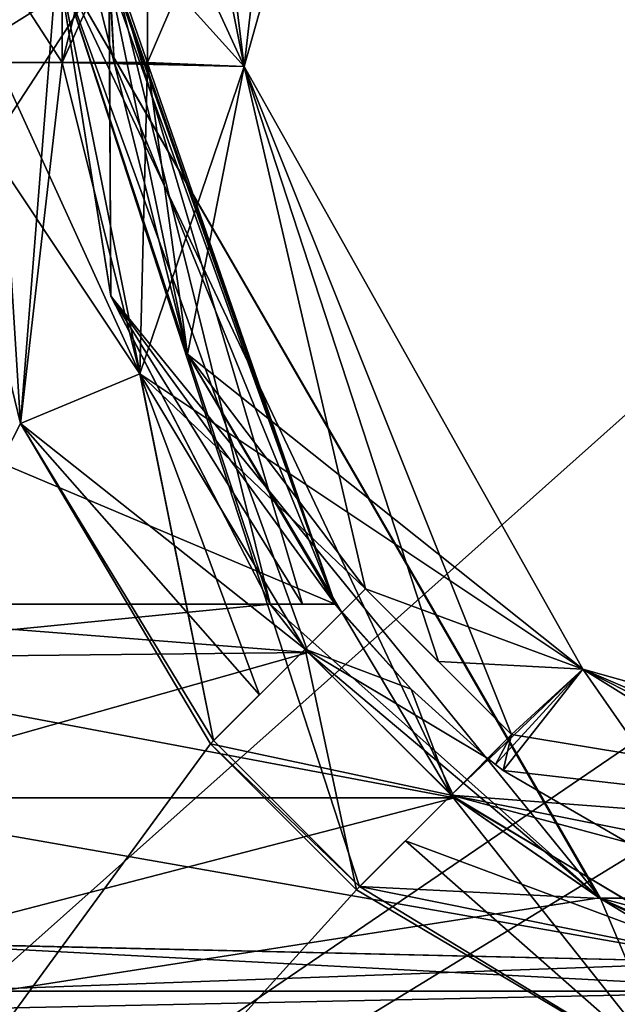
# Model space of a CAD drawing. Header units: millimetres. Extents: x -8.5 to 79.9, y -52.5 to 37.
# Tile 9 of 159: x -2 to 0.3, y -29.1 to -25.2. Entities that reach past the tile are written whole.
import ezdxf

# ---------------------------------------------------------------- set-up
doc = ezdxf.new("R2010")
doc.units = ezdxf.units.MM
doc.header["$LTSCALE"] = 65.185185
for name, color, linetype in [('131', 7, 'CONTINUOUS'), ('138', 7, 'CONTINUOUS'), ('170', 7, 'CONTINUOUS'), ('202', 7, 'CONTINUOUS'), ('206', 7, 'CONTINUOUS'), ('31', 7, 'CONTINUOUS'), ('314', 7, 'CONTINUOUS'), ('543', 7, 'CONTINUOUS'), ('544', 7, 'CONTINUOUS'), ('545', 7, 'CONTINUOUS'), ('546', 7, 'CONTINUOUS'), ('547', 7, 'CONTINUOUS'), ('573', 7, 'CONTINUOUS'), ('574', 7, 'CONTINUOUS'), ('575', 7, 'CONTINUOUS'), ('576', 7, 'CONTINUOUS'), ('577', 7, 'CONTINUOUS'), ('578', 7, 'CONTINUOUS'), ('579', 7, 'CONTINUOUS'), ('58', 7, 'CONTINUOUS'), ('581', 7, 'CONTINUOUS'), ('583', 7, 'CONTINUOUS'), ('584', 7, 'CONTINUOUS'), ('585', 7, 'CONTINUOUS'), ('586', 7, 'CONTINUOUS'), ('587', 7, 'CONTINUOUS'), ('588', 7, 'CONTINUOUS'), ('589', 7, 'CONTINUOUS'), ('590', 7, 'CONTINUOUS'), ('616', 7, 'CONTINUOUS'), ('617', 7, 'CONTINUOUS'), ('618', 7, 'CONTINUOUS'), ('621', 7, 'CONTINUOUS'), ('622', 7, 'CONTINUOUS'), ('623', 7, 'CONTINUOUS'), ('638', 7, 'CONTINUOUS'), ('639', 7, 'CONTINUOUS'), ('641', 7, 'CONTINUOUS'), ('642', 7, 'CONTINUOUS'), ('644', 7, 'CONTINUOUS'), ('646', 7, 'CONTINUOUS'), ('647', 7, 'CONTINUOUS'), ('648', 7, 'CONTINUOUS'), ('650', 7, 'CONTINUOUS'), ('651', 7, 'CONTINUOUS'), ('652', 7, 'CONTINUOUS'), ('653', 7, 'CONTINUOUS'), ('654', 7, 'CONTINUOUS'), ('655', 7, 'CONTINUOUS'), ('656', 7, 'CONTINUOUS'), ('657', 7, 'CONTINUOUS'), ('707', 7, 'CONTINUOUS'), ('708', 7, 'CONTINUOUS'), ('709', 7, 'CONTINUOUS'), ('710', 7, 'CONTINUOUS'), ('711', 7, 'CONTINUOUS')]:
    doc.layers.add(name, color=color, linetype=linetype)

msp = doc.modelspace()

# ---------------------------------------------------------------- linework, layer by layer
at = {"layer": '131', "linetype": 'Continuous'}
for points in [[(8.5, -22.5, -226), (-5.8, -32.25, -226), (8.5, -19.5, -226), (8.5, -22.5, -226)], [(8.5, -19.5, -226), (-5.8, -32.25, -226), (-2.5, -19.5, -226), (8.5, -19.5, -226)], [(-5.8, -32.25, -226), (8.5, -22.5, -226), (8.5, -23.5, -226), (-5.8, -32.25, -226)], [(8.5, -26.5, -226), (-5.8, -32.25, -226), (8.5, -23.5, -226), (8.5, -26.5, -226)], [(11.7, -32.25, -226), (-5.8, -32.25, -226), (11.7, -26.5, -226), (11.7, -32.25, -226)], [(11.7, -26.5, -226), (-5.8, -32.25, -226), (8.5, -26.5, -226), (11.7, -26.5, -226)]]:
    msp.add_3dface(points, dxfattribs=at)
at = {"layer": '138', "linetype": 'Continuous'}
for points in [[(9.3, -26, -227), (9.3, -15.811, -227), (-5.5, -21.5, -227), (9.3, -26, -227)], [(-5.5, -33.5, -227), (9.3, -26, -227), (-5.5, -21.5, -227), (-5.5, -33.5, -227)], [(9.3, -26, -227), (-5.5, -33.5, -227), (9.4464, -26.3535, -227), (9.3, -26, -227)], [(9.4464, -26.3535, -227), (-5.5, -33.5, -227), (9.8, -26.5, -227), (9.4464, -26.3535, -227)], [(9.8, -26.5, -227), (-5.5, -33.5, -227), (11.5, -26.5, -227), (9.8, -26.5, -227)], [(11.5, -26.5, -227), (-5.5, -33.5, -227), (12.9142, -27.0858, -227), (11.5, -26.5, -227)], [(-5.5, -33.5, -227), (13.5, -28.5, -227), (12.9142, -27.0858, -227), (-5.5, -33.5, -227)], [(13.5, -33.5, -227), (13.5, -28.5, -227), (-5.5, -33.5, -227), (13.5, -33.5, -227)]]:
    msp.add_3dface(points, dxfattribs=at)
at = {"layer": '170', "linetype": 'Continuous'}
for points in [[(9.3, -26, 62.5), (9.3, -15.811, 62.5), (-5.5, -21.5, 62.5), (9.3, -26, 62.5)], [(-5.5, -33.5, 62.5), (9.3, -26, 62.5), (-5.5, -21.5, 62.5), (-5.5, -33.5, 62.5)], [(9.3, -26, 62.5), (-5.5, -33.5, 62.5), (9.4464, -26.3535, 62.5), (9.3, -26, 62.5)], [(9.4464, -26.3535, 62.5), (-5.5, -33.5, 62.5), (9.8, -26.5, 62.5), (9.4464, -26.3535, 62.5)], [(12.9142, -27.0858, 62.5), (11.5, -26.5, 62.5), (-5.5, -33.5, 62.5), (12.9142, -27.0858, 62.5)], [(-5.5, -33.5, 62.5), (11.5, -26.5, 62.5), (9.8, -26.5, 62.5), (-5.5, -33.5, 62.5)], [(13.5, -28.5, 62.5), (12.9142, -27.0858, 62.5), (-5.5, -33.5, 62.5), (13.5, -28.5, 62.5)], [(13.5, -33.5, 62.5), (13.5, -28.5, 62.5), (-5.5, -33.5, 62.5), (13.5, -33.5, 62.5)]]:
    msp.add_3dface(points, dxfattribs=at)
at = {"layer": '202', "linetype": 'Continuous'}
for points in [[(-5.8, -35.5, 63), (-2.5, -19.5, 63), (9.6, -20, 63), (-5.8, -35.5, 63)], [(9.6, -26, 63), (-5.8, -35.5, 63), (9.6, -20, 63), (9.6, -26, 63)], [(13.2262, -35.0018, 63), (-5.8, -35.5, 63), (9.6, -26, 63), (13.2262, -35.0018, 63)]]:
    msp.add_3dface(points, dxfattribs=at)
at = {"layer": '206', "linetype": 'Continuous'}
for points in [[(-5.8, 34.5003, 66.4472), (-5.8, -34.5003, 66.4472), (11.2785, 34.0531, 66), (-5.8, 34.5003, 66.4472)], [(-5.8, -34.5003, 66.4472), (11.2785, -34.0531, 66), (11.2785, 34.0531, 66), (-5.8, -34.5003, 66.4472)]]:
    msp.add_3dface(points, dxfattribs=at)
at = {"layer": '31', "linetype": 'Continuous'}
for points in [[(-5.8, -9, -219), (-5.8, -34.25, -219), (2.2, -9, -219), (-5.8, -9, -219)], [(2.2, -9, -219), (-5.8, -34.25, -219), (-1.9922, -23.2014, -219), (2.2, -9, -219)], [(-1.9922, -23.2014, -219), (-5.8, -34.25, -219), (-2.3498, -24.6, -219), (-1.9922, -23.2014, -219)], [(-2.3329, -25.4, -219), (-5.8, -34.25, -219), (-1.9922, -26.7986, -219), (-2.3329, -25.4, -219)], [(-1.9922, -26.7986, -219), (-5.8, -34.25, -219), (-1.2561, -28.0404, -219), (-1.9922, -26.7986, -219)], [(-1.2442, -28.0285, -219), (-1.9922, -26.7986, -219), (-1.2561, -28.0404, -219), (-1.2442, -28.0285, -219)], [(-1.2561, -28.0404, -219), (-5.8, -34.25, -219), (-0.6904, -28.6061, -219), (-1.2561, -28.0404, -219)], [(-0.6904, -28.6061, -219), (-5.8, -34.25, -219), (0.5514, -29.3422, -219), (-0.6904, -28.6061, -219)], [(-0.6785, -28.5942, -219), (-0.6904, -28.6061, -219), (0.5514, -29.3422, -219), (-0.6785, -28.5942, -219)]]:
    msp.add_3dface(points, dxfattribs=at)
at = {"layer": '314', "linetype": 'Continuous'}
for points in [[(-8.5, -30, -54), (-8.5, 30, -54), (-1.85, -25, -54), (-8.5, -30, -54)], [(-8.5, -30, -54), (-1.85, -25, -54), (0.2505, -28.6376, -54), (-8.5, -30, -54)], [(2.5, -30, -54), (-8.5, -30, -54), (0.2505, -28.6376, -54), (2.5, -30, -54)], [(4.4451, -28.64, -54), (2.5, -30, -54), (0.2505, -28.6376, -54), (4.4451, -28.64, -54)]]:
    msp.add_3dface(points, dxfattribs=at)
at = {"layer": '543', "linetype": 'Continuous'}
for points in [[(-8.5, -29, 40), (-8.5, -29, 51.8), (1.0694, -29, 40), (-8.5, -29, 40)], [(-8.5, -29, 51.8), (-2.3215, -29, 47.25), (1.0694, -29, 40), (-8.5, -29, 51.8)], [(1.0694, -29, 40), (-2.3215, -29, 47.25), (1.0694, -29, 47.25), (1.0694, -29, 40)]]:
    msp.add_3dface(points, dxfattribs=at)
at = {"layer": '544', "linetype": 'Continuous'}
for points in [[(-1.0249, -27.5, 47.25), (-0.8779, -27.6872, 47.7457), (-3.2689, -27.5, 47.25), (-1.0249, -27.5, 47.25)], [(-3.2689, -27.5, 47.25), (-0.8779, -27.6872, 47.7457), (-3.17, -27.7114, 47.7719), (-3.2689, -27.5, 47.25)], [(-0.8779, -27.6872, 47.7457), (-0.3104, -28.25, 48), (-3.17, -27.7114, 47.7719), (-0.8779, -27.6872, 47.7457)], [(-3.17, -27.7114, 47.7719), (-0.3104, -28.25, 48), (-2.8711, -28.25, 48), (-3.17, -27.7114, 47.7719)], [(-0.3104, -28.25, 48), (0.7601, -28.8875, 47.6452), (-2.8711, -28.25, 48), (-0.3104, -28.25, 48)], [(-2.8711, -28.25, 48), (0.7601, -28.8875, 47.6452), (-2.475, -28.8134, 47.7451), (-2.8711, -28.25, 48)], [(1.0694, -29, 47.25), (-2.3215, -29, 47.25), (-2.475, -28.8134, 47.7451), (1.0694, -29, 47.25)], [(0.7601, -28.8875, 47.6452), (1.0694, -29, 47.25), (-2.475, -28.8134, 47.7451), (0.7601, -28.8875, 47.6452)]]:
    msp.add_3dface(points, dxfattribs=at)
at = {"layer": '545', "linetype": 'Continuous'}
for points in [[(-1.85, -25, 47), (-1.85, -25, 54), (0.2549, -28.64, 54), (-1.85, -25, 47)], [(-1.85, -25, 47), (0.2549, -28.64, 54), (-1.6417, -26.3061, 46.8596), (-1.85, -25, 47)], [(0.2549, -28.64, 54), (-1.0249, -27.5, 47.25), (-1.6417, -26.3061, 46.8596), (0.2549, -28.64, 54)], [(-1.6417, -26.3061, 46.8596), (-1.0249, -27.5, 47.25), (-1.0249, -27.5, 46.441), (-1.6417, -26.3061, 46.8596)], [(-0.8779, -27.6872, 47.7457), (-1.0249, -27.5, 47.25), (0.2549, -28.64, 54), (-0.8779, -27.6872, 47.7457)], [(-0.3104, -28.25, 48), (-0.8779, -27.6872, 47.7457), (0.2549, -28.64, 54), (-0.3104, -28.25, 48)], [(0.7601, -28.8875, 47.6452), (-0.3104, -28.25, 48), (0.2549, -28.64, 54), (0.7601, -28.8875, 47.6452)], [(4.4495, -28.6376, 54), (0.7601, -28.8875, 47.6452), (0.2549, -28.64, 54), (4.4495, -28.6376, 54)]]:
    msp.add_3dface(points, dxfattribs=at)
at = {"layer": '546', "linetype": 'Continuous'}
for points in [[(-2.3498, -25.4, 54), (-1.85, -25, 54), (-2.3329, -24.6, 54), (-2.3498, -25.4, 54)], [(-2.3329, -25.4, 54), (-1.85, -25, 54), (-2.3498, -25.4, 54), (-2.3329, -25.4, 54)], [(-1.9922, -26.7986, 54), (-1.85, -25, 54), (-2.3329, -25.4, 54), (-1.9922, -26.7986, 54)], [(-1.2442, -28.0285, 54), (-1.85, -25, 54), (-1.9922, -26.7986, 54), (-1.2442, -28.0285, 54)], [(0.2549, -28.64, 54), (-1.85, -25, 54), (-0.6785, -28.5942, 54), (0.2549, -28.64, 54)], [(-0.6785, -28.5942, 54), (-1.85, -25, 54), (-1.2442, -28.0285, 54), (-0.6785, -28.5942, 54)], [(-1.2561, -28.0404, 54), (-0.6785, -28.5942, 54), (-1.2442, -28.0285, 54), (-1.2561, -28.0404, 54)], [(-0.6904, -28.6061, 54), (-0.6785, -28.5942, 54), (-1.2561, -28.0404, 54), (-0.6904, -28.6061, 54)], [(0.5514, -29.3422, 54), (0.2549, -28.64, 54), (-0.6785, -28.5942, 54), (0.5514, -29.3422, 54)], [(4.4495, -28.6376, 54), (0.2549, -28.64, 54), (0.5514, -29.3422, 54), (4.4495, -28.6376, 54)]]:
    msp.add_3dface(points, dxfattribs=at)
at = {"layer": '547', "linetype": 'Continuous'}
for points in [[(-0.3235, -28.2392, 54.5), (0.7427, -28.8803, 54.5), (-0.501, -28.4167, 54.25), (-0.3235, -28.2392, 54.5)], [(-0.6785, -28.5942, 54), (-0.501, -28.4167, 54.25), (0.7427, -28.8803, 54.5), (-0.6785, -28.5942, 54)], [(0.5514, -29.3422, 54), (-0.6785, -28.5942, 54), (0.7427, -28.8803, 54.5), (0.5514, -29.3422, 54)]]:
    msp.add_3dface(points, dxfattribs=at)
at = {"layer": '573', "linetype": 'Continuous'}
for points in [[(-2.3498, -25.4, 54), (-2.3498, -24.6, 54), (-1.8309, -24.6, 54.5189), (-2.3498, -25.4, 54)], [(-2.3498, -25.4, 54), (-1.8309, -24.6, 54.5189), (-1.8309, -25.4, 54.5189), (-2.3498, -25.4, 54)], [(-1.8309, -25.4, 54.5189), (-1.8309, -24.6, 54.5189), (-1.6299, -24.6, 54.7198), (-1.8309, -25.4, 54.5189)], [(-1.65, -25, 54.6997), (-1.8309, -25.4, 54.5189), (-1.6299, -24.6, 54.7198), (-1.65, -25, 54.6997)], [(-1.6299, -25.4, 54.7198), (-1.8309, -25.4, 54.5189), (-1.65, -25, 54.6997), (-1.6299, -25.4, 54.7198)]]:
    msp.add_3dface(points, dxfattribs=at)
at = {"layer": '574', "linetype": 'Continuous'}
for points in [[(-2.3329, -25.4, 54), (-2.3498, -25.4, 54), (-1.8309, -25.4, 54.5189), (-2.3329, -25.4, 54)], [(-2.3329, -25.4, 54), (-1.8309, -25.4, 54.5189), (-2.082, -25.4, 54.25), (-2.3329, -25.4, 54)], [(-2.082, -25.4, 54.25), (-1.8309, -25.4, 54.5189), (-1.8309, -25.4, 54.5), (-2.082, -25.4, 54.25)]]:
    msp.add_3dface(points, dxfattribs=at)
at = {"layer": '575', "linetype": 'Continuous'}
for points in [[(-1.9922, -26.7986, 54), (-2.3329, -25.4, 54), (-1.5303, -26.6073, 54.5), (-1.9922, -26.7986, 54)], [(-2.3329, -25.4, 54), (-2.082, -25.4, 54.25), (-1.5303, -26.6073, 54.5), (-2.3329, -25.4, 54)], [(-1.8309, -25.4, 54.5), (-1.5303, -26.6073, 54.5), (-2.082, -25.4, 54.25), (-1.8309, -25.4, 54.5)], [(-0.8892, -27.6735, 54.5), (-1.9922, -26.7986, 54), (-1.5303, -26.6073, 54.5), (-0.8892, -27.6735, 54.5)], [(-1.2442, -28.0285, 54), (-1.9922, -26.7986, 54), (-1.0667, -27.851, 54.25), (-1.2442, -28.0285, 54)], [(-1.0667, -27.851, 54.25), (-1.9922, -26.7986, 54), (-0.8892, -27.6735, 54.5), (-1.0667, -27.851, 54.25)]]:
    msp.add_3dface(points, dxfattribs=at)
at = {"layer": '576', "linetype": 'Continuous'}
for points in [[(-1.2561, -28.0404, 54), (-1.0667, -27.851, 54.25), (-0.8892, -27.6735, 54.5), (-1.2561, -28.0404, 54)], [(-1.2561, -28.0404, 54), (-0.8892, -27.6735, 54.5), (-0.8892, -27.6735, 54.5189), (-1.2561, -28.0404, 54)], [(-1.2561, -28.0404, 54), (-1.2442, -28.0285, 54), (-1.0667, -27.851, 54.25), (-1.2561, -28.0404, 54)]]:
    msp.add_3dface(points, dxfattribs=at)
at = {"layer": '577', "linetype": 'Continuous'}
for points in [[(-0.3235, -28.2392, 54.5189), (-0.8892, -27.6735, 54.5189), (-0.7471, -27.5314, 54.7198), (-0.3235, -28.2392, 54.5189)], [(-0.4785, -27.8285, 54.6997), (-0.3235, -28.2392, 54.5189), (-0.7471, -27.5314, 54.7198), (-0.4785, -27.8285, 54.6997)], [(-0.6904, -28.6061, 54), (-1.2561, -28.0404, 54), (-0.8892, -27.6735, 54.5189), (-0.6904, -28.6061, 54)], [(-0.6904, -28.6061, 54), (-0.8892, -27.6735, 54.5189), (-0.3235, -28.2392, 54.5189), (-0.6904, -28.6061, 54)], [(-0.1814, -28.0971, 54.7198), (-0.3235, -28.2392, 54.5189), (-0.4785, -27.8285, 54.6997), (-0.1814, -28.0971, 54.7198)]]:
    msp.add_3dface(points, dxfattribs=at)
at = {"layer": '578', "linetype": 'Continuous'}
for points in [[(-0.6785, -28.5942, 54), (-0.6904, -28.6061, 54), (-0.3235, -28.2392, 54.5189), (-0.6785, -28.5942, 54)], [(-0.501, -28.4167, 54.25), (-0.6785, -28.5942, 54), (-0.3235, -28.2392, 54.5189), (-0.501, -28.4167, 54.25)], [(-0.3235, -28.2392, 54.5), (-0.501, -28.4167, 54.25), (-0.3235, -28.2392, 54.5189), (-0.3235, -28.2392, 54.5)]]:
    msp.add_3dface(points, dxfattribs=at)
at = {"layer": '579', "linetype": 'Continuous'}
for points in [[(0.7427, -28.8803, 54.5), (-0.3235, -28.2392, 54.5), (0.7427, -28.8803, 59.5), (0.7427, -28.8803, 54.5)], [(-0.3235, -28.2392, 54.5), (-0.3235, -28.2392, 54.5189), (0.7427, -28.8803, 59.5), (-0.3235, -28.2392, 54.5)], [(0.7427, -28.8803, 59.5), (-0.3235, -28.2392, 54.5189), (-0.3235, -28.2392, 59.5), (0.7427, -28.8803, 59.5)]]:
    msp.add_3dface(points, dxfattribs=at)
at = {"layer": '58', "linetype": 'Continuous'}
for points in [[(11.2785, -34.0531, -231), (-5.8, -34.5003, -231.4472), (-5.8, 34.5003, -231.4472), (11.2785, -34.0531, -231)], [(11.2785, -34.0531, -231), (-5.8, 34.5003, -231.4472), (11.2785, 34.0531, -231), (11.2785, -34.0531, -231)]]:
    msp.add_3dface(points, dxfattribs=at)
at = {"layer": '581', "linetype": 'Continuous'}
for points in [[(-0.7725, -27.5, 43.9771), (-1.65, -25, 54.6997), (-1.6499, -24.9684, 44.6), (-0.7725, -27.5, 43.9771)], [(-1.6299, -25.4, 54.7198), (-1.65, -25, 54.6997), (-0.7725, -27.5, 43.9771), (-1.6299, -25.4, 54.7198)], [(-1.65, -25, -219.6998), (-1.6299, -25.4, -219.7198), (-1.6494, -25.0682, -44.5997), (-1.65, -25, -219.6998)], [(-1.65, -25.0176, -40), (-0.7725, -27.5, -40), (-1.65, -25.0176, 40), (-1.65, -25.0176, -40)], [(-1.65, -25.0176, 40), (-0.7725, -27.5, -40), (-0.7725, -27.5, 40), (-1.65, -25.0176, 40)], [(-1.6299, -25.4, -219.7198), (-1.3455, -26.5307, -224), (-1.6494, -25.0682, -44.5997), (-1.6299, -25.4, -219.7198)], [(-1.6494, -25.0682, -44.5997), (-1.3455, -26.5307, -224), (-0.7725, -27.5, -43.9771), (-1.6494, -25.0682, -44.5997)], [(-1.6299, -25.4, 59), (-1.6299, -25.4, 54.7198), (-0.7725, -27.5, 43.9771), (-1.6299, -25.4, 59)], [(-1.3455, -26.5307, 59), (-1.6299, -25.4, 59), (-0.7725, -27.5, 43.9771), (-1.3455, -26.5307, 59)], [(-1.6299, -25.4, -224), (-1.3455, -26.5307, -224), (-1.6299, -25.4, -219.7198), (-1.6299, -25.4, -224)], [(-1.3455, -26.5307, 59), (-0.7471, -27.5314, 54.7198), (-0.7471, -27.5314, 59), (-1.3455, -26.5307, 59)], [(-0.7471, -27.5314, 54.7198), (-1.3455, -26.5307, 59), (-0.7725, -27.5, 43.9771), (-0.7471, -27.5314, 54.7198)], [(-0.7471, -27.5314, -224), (-0.7471, -27.5314, -219.7198), (-1.3455, -26.5307, -224), (-0.7471, -27.5314, -224)], [(-0.7725, -27.5, -43.9771), (-1.3455, -26.5307, -224), (-0.7471, -27.5314, -219.7198), (-0.7725, -27.5, -43.9771)], [(-0.7471, -27.5314, 54.7198), (-0.7725, -27.5, -40), (-0.4784, -27.8284, -219.6998), (-0.7471, -27.5314, 54.7198)], [(-0.7725, -27.5, 43.9771), (-0.7725, -27.5, 40), (-0.7471, -27.5314, 54.7198), (-0.7725, -27.5, 43.9771)], [(-0.7725, -27.5, 40), (-0.7725, -27.5, -40), (-0.7471, -27.5314, 54.7198), (-0.7725, -27.5, 40)], [(-0.7471, -27.5314, -219.7198), (-0.4784, -27.8284, -219.6998), (-0.7725, -27.5, -43.9771), (-0.7471, -27.5314, -219.7198)], [(-0.7725, -27.5, -40), (-0.7725, -27.5, -43.9771), (-0.4784, -27.8284, -219.6998), (-0.7725, -27.5, -40)], [(-0.4785, -27.8285, 54.6997), (-0.7471, -27.5314, 54.7198), (-0.4784, -27.8284, -219.6998), (-0.4785, -27.8285, 54.6997)], [(-0.1814, -28.0971, -219.7198), (-0.4785, -27.8285, 54.6997), (-0.4784, -27.8284, -219.6998), (-0.1814, -28.0971, -219.7198)], [(-0.1814, -28.0971, 54.7198), (-0.4785, -27.8285, 54.6997), (-0.1814, -28.0971, -219.7198), (-0.1814, -28.0971, 54.7198)], [(-0.152, -28.1209, -224), (-0.152, -28.1209, 59), (-0.1814, -28.0971, 54.7198), (-0.152, -28.1209, -224)], [(-0.152, -28.1209, -224), (-0.1814, -28.0971, 54.7198), (-0.1814, -28.0971, -219.7198), (-0.152, -28.1209, -224)], [(-0.1814, -28.0971, 59), (-0.1814, -28.0971, 54.7198), (-0.152, -28.1209, 59), (-0.1814, -28.0971, 59)], [(-0.1814, -28.0971, -224), (-0.152, -28.1209, -224), (-0.1814, -28.0971, -219.7198), (-0.1814, -28.0971, -224)], [(-0.1224, -28.1444, 59), (-0.152, -28.1209, 59), (-0.1224, -28.1444, -224), (-0.1224, -28.1444, 59)], [(-0.1224, -28.1444, -224), (-0.152, -28.1209, 59), (-0.152, -28.1209, -224), (-0.1224, -28.1444, -224)], [(0.8543, -28.7098, 59), (-0.1224, -28.1444, 59), (0.8543, -28.7098, -224), (0.8543, -28.7098, 59)], [(0.8543, -28.7098, -224), (-0.1224, -28.1444, 59), (-0.1224, -28.1444, -224), (0.8543, -28.7098, -224)]]:
    msp.add_3dface(points, dxfattribs=at)
at = {"layer": '583', "linetype": 'Continuous'}
for points in [[(-1.4998, -25, 59.1502), (-1.4998, -25.4, 59.1295), (-0.4013, -22.8366, 59.5), (-1.4998, -25, 59.1502)], [(-0.4013, -22.8366, 59.5), (-1.4998, -25.4, 59.1295), (-1.1251, -25.4158, 59.5), (-0.4013, -22.8366, 59.5)], [(-1.6299, -25.4, 59), (-1.3455, -26.5307, 59), (-1.4998, -25.4, 59.1295), (-1.6299, -25.4, 59)], [(-1.4998, -25.4, 59.1295), (-1.3455, -26.5307, 59), (-1.1251, -25.4158, 59.5), (-1.4998, -25.4, 59.1295)], [(-1.3455, -26.5307, 59), (-0.655, -27.4394, 59.1295), (-1.1251, -25.4158, 59.5), (-1.3455, -26.5307, 59)], [(-0.0894, -28.005, 59.1295), (0.1866, -27.7513, 59.5), (-1.1251, -25.4158, 59.5), (-0.0894, -28.005, 59.1295)], [(-0.3722, -27.7222, 59.1502), (-0.0894, -28.005, 59.1295), (-1.1251, -25.4158, 59.5), (-0.3722, -27.7222, 59.1502)], [(-0.655, -27.4394, 59.1295), (-0.3722, -27.7222, 59.1502), (-1.1251, -25.4158, 59.5), (-0.655, -27.4394, 59.1295)], [(-1.3455, -26.5307, 59), (-0.7471, -27.5314, 59), (-0.655, -27.4394, 59.1295), (-1.3455, -26.5307, 59)], [(-0.1224, -28.1444, 59), (0.8543, -28.7098, 59), (0.1866, -27.7513, 59.5), (-0.1224, -28.1444, 59)], [(-0.1224, -28.1444, 59), (0.1866, -27.7513, 59.5), (-0.0894, -28.005, 59.1295), (-0.1224, -28.1444, 59)], [(0.8543, -28.7098, 59), (1.95, -28.8498, 59.1295), (0.1866, -27.7513, 59.5), (0.8543, -28.7098, 59)], [(0.1866, -27.7513, 59.5), (1.95, -28.8498, 59.1295), (2.35, -28.8498, 59.1502), (0.1866, -27.7513, 59.5)], [(2.7658, -28.4751, 59.5), (0.1866, -27.7513, 59.5), (2.75, -28.8498, 59.1295), (2.7658, -28.4751, 59.5)], [(2.75, -28.8498, 59.1295), (0.1866, -27.7513, 59.5), (2.35, -28.8498, 59.1502), (2.75, -28.8498, 59.1295)], [(-0.1814, -28.0971, 59), (-0.152, -28.1209, 59), (-0.0894, -28.005, 59.1295), (-0.1814, -28.0971, 59)], [(-0.152, -28.1209, 59), (-0.1224, -28.1444, 59), (-0.0894, -28.005, 59.1295), (-0.152, -28.1209, 59)]]:
    msp.add_3dface(points, dxfattribs=at)
at = {"layer": '584', "linetype": 'Continuous'}
for points in [[(-0.4013, -22.8366, 59.5), (-1.1251, -25.4158, 59.5), (-1.5303, -23.3927, 59.5), (-0.4013, -22.8366, 59.5)], [(-1.1251, -25.4158, 59.5), (-1.4998, -24.6, 59.5), (-1.5303, -23.3927, 59.5), (-1.1251, -25.4158, 59.5)], [(-1.4998, -24.6, 59.5), (-1.1251, -25.4158, 59.5), (-1.4998, -25.4, 59.5), (-1.4998, -24.6, 59.5)], [(-1.4998, -25.4, 59.5), (-1.1251, -25.4158, 59.5), (-1.8309, -25.4, 59.5), (-1.4998, -25.4, 59.5)], [(-1.8309, -25.4, 59.5), (-1.1251, -25.4158, 59.5), (-1.5303, -26.6073, 59.5), (-1.8309, -25.4, 59.5)], [(-1.1251, -25.4158, 59.5), (0.1866, -27.7513, 59.5), (-1.5303, -26.6073, 59.5), (-1.1251, -25.4158, 59.5)], [(-1.5303, -26.6073, 59.5), (0.1866, -27.7513, 59.5), (-0.655, -27.4394, 59.5), (-1.5303, -26.6073, 59.5)], [(-0.8892, -27.6735, 59.5), (-1.5303, -26.6073, 59.5), (-0.655, -27.4394, 59.5), (-0.8892, -27.6735, 59.5)], [(-0.655, -27.4394, 59.5), (0.1866, -27.7513, 59.5), (-0.0894, -28.005, 59.5), (-0.655, -27.4394, 59.5)], [(0.1866, -27.7513, 59.5), (2.7658, -28.4751, 59.5), (-0.0894, -28.005, 59.5), (0.1866, -27.7513, 59.5)], [(2.7658, -28.4751, 59.5), (-0.3235, -28.2392, 59.5), (-0.0894, -28.005, 59.5), (2.7658, -28.4751, 59.5)], [(0.7427, -28.8803, 59.5), (-0.3235, -28.2392, 59.5), (1.95, -28.8498, 59.5), (0.7427, -28.8803, 59.5)], [(1.95, -28.8498, 59.5), (-0.3235, -28.2392, 59.5), (2.75, -28.8498, 59.5), (1.95, -28.8498, 59.5)], [(-0.3235, -28.2392, 59.5), (2.7658, -28.4751, 59.5), (2.75, -28.8498, 59.5), (-0.3235, -28.2392, 59.5)]]:
    msp.add_3dface(points, dxfattribs=at)
at = {"layer": '585', "linetype": 'Continuous'}
for points in [[(-1.4998, -24.6, 59.1295), (-1.4998, -24.6, 59.5), (-1.4998, -25.4, 59.5), (-1.4998, -24.6, 59.1295)], [(-1.4998, -25, 59.1502), (-1.4998, -24.6, 59.1295), (-1.4998, -25.4, 59.5), (-1.4998, -25, 59.1502)], [(-1.4998, -25.4, 59.1295), (-1.4998, -25, 59.1502), (-1.4998, -25.4, 59.5), (-1.4998, -25.4, 59.1295)]]:
    msp.add_3dface(points, dxfattribs=at)
at = {"layer": '586', "linetype": 'Continuous'}
for points in [[(-1.8309, -25.4, 54.5189), (-1.6299, -25.4, 54.7198), (-1.6299, -25.4, 59), (-1.8309, -25.4, 54.5189)], [(-1.8309, -25.4, 54.5189), (-1.6299, -25.4, 59), (-1.8309, -25.4, 59.5), (-1.8309, -25.4, 54.5189)], [(-1.6299, -25.4, 59), (-1.4998, -25.4, 59.5), (-1.8309, -25.4, 59.5), (-1.6299, -25.4, 59)], [(-1.6299, -25.4, 59), (-1.4998, -25.4, 59.1295), (-1.4998, -25.4, 59.5), (-1.6299, -25.4, 59)]]:
    msp.add_3dface(points, dxfattribs=at)
at = {"layer": '587', "linetype": 'Continuous'}
for points in [[(-1.8309, -25.4, 54.5), (-1.8309, -25.4, 54.5189), (-1.5303, -26.6073, 59.5), (-1.8309, -25.4, 54.5)], [(-1.8309, -25.4, 54.5189), (-1.8309, -25.4, 59.5), (-1.5303, -26.6073, 59.5), (-1.8309, -25.4, 54.5189)], [(-1.5303, -26.6073, 54.5), (-1.8309, -25.4, 54.5), (-1.5303, -26.6073, 59.5), (-1.5303, -26.6073, 54.5)], [(-0.8892, -27.6735, 54.5), (-1.5303, -26.6073, 54.5), (-0.8892, -27.6735, 54.5189), (-0.8892, -27.6735, 54.5)], [(-0.8892, -27.6735, 54.5189), (-1.5303, -26.6073, 54.5), (-0.8892, -27.6735, 59.5), (-0.8892, -27.6735, 54.5189)], [(-1.5303, -26.6073, 54.5), (-1.5303, -26.6073, 59.5), (-0.8892, -27.6735, 59.5), (-1.5303, -26.6073, 54.5)]]:
    msp.add_3dface(points, dxfattribs=at)
at = {"layer": '588', "linetype": 'Continuous'}
for points in [[(-0.655, -27.4394, 59.1295), (-0.7471, -27.5314, 59), (-0.8892, -27.6735, 59.5), (-0.655, -27.4394, 59.1295)], [(-0.655, -27.4394, 59.1295), (-0.8892, -27.6735, 59.5), (-0.655, -27.4394, 59.5), (-0.655, -27.4394, 59.1295)], [(-0.7471, -27.5314, 54.7198), (-0.8892, -27.6735, 54.5189), (-0.8892, -27.6735, 59.5), (-0.7471, -27.5314, 54.7198)], [(-0.7471, -27.5314, 59), (-0.7471, -27.5314, 54.7198), (-0.8892, -27.6735, 59.5), (-0.7471, -27.5314, 59)]]:
    msp.add_3dface(points, dxfattribs=at)
at = {"layer": '589', "linetype": 'Continuous'}
for points in [[(-0.3722, -27.7222, 59.1502), (-0.655, -27.4394, 59.1295), (-0.0894, -28.005, 59.5), (-0.3722, -27.7222, 59.1502)], [(-0.655, -27.4394, 59.1295), (-0.655, -27.4394, 59.5), (-0.0894, -28.005, 59.5), (-0.655, -27.4394, 59.1295)], [(-0.0894, -28.005, 59.1295), (-0.3722, -27.7222, 59.1502), (-0.0894, -28.005, 59.5), (-0.0894, -28.005, 59.1295)]]:
    msp.add_3dface(points, dxfattribs=at)
at = {"layer": '590', "linetype": 'Continuous'}
for points in [[(-0.3235, -28.2392, 59.5), (-0.1814, -28.0971, 59), (-0.0894, -28.005, 59.5), (-0.3235, -28.2392, 59.5)], [(-0.1814, -28.0971, 59), (-0.0894, -28.005, 59.1295), (-0.0894, -28.005, 59.5), (-0.1814, -28.0971, 59)], [(-0.3235, -28.2392, 54.5189), (-0.1814, -28.0971, 54.7198), (-0.1814, -28.0971, 59), (-0.3235, -28.2392, 54.5189)], [(-0.3235, -28.2392, 59.5), (-0.3235, -28.2392, 54.5189), (-0.1814, -28.0971, 59), (-0.3235, -28.2392, 59.5)]]:
    msp.add_3dface(points, dxfattribs=at)
at = {"layer": '616', "linetype": 'Continuous'}
for points in [[(-1.85, -25, 47), (-1.6417, -26.3061, 46.8596), (-1.6499, -24.9684, 44.6), (-1.85, -25, 47)], [(-1.6417, -26.3061, 46.8596), (-1.0249, -27.5, 46.441), (-1.6499, -24.9684, 44.6), (-1.6417, -26.3061, 46.8596)], [(-1.6499, -24.9684, 44.6), (-1.0249, -27.5, 46.441), (-0.8993, -27.5, 45.2102), (-1.6499, -24.9684, 44.6)], [(-0.7725, -27.5, 43.9771), (-1.6499, -24.9684, 44.6), (-0.8993, -27.5, 45.2102), (-0.7725, -27.5, 43.9771)]]:
    msp.add_3dface(points, dxfattribs=at)
at = {"layer": '617', "linetype": 'Continuous'}
for points in [[(-1.0249, -27.5, 47.25), (-3.2689, -27.5, 47.25), (-3.2689, -27.5, 40), (-1.0249, -27.5, 47.25)], [(-1.0249, -27.5, 46.441), (-1.0249, -27.5, 47.25), (-3.2689, -27.5, 40), (-1.0249, -27.5, 46.441)], [(-0.8993, -27.5, 45.2102), (-1.0249, -27.5, 46.441), (-3.2689, -27.5, 40), (-0.8993, -27.5, 45.2102)], [(-0.7725, -27.5, 40), (-0.7725, -27.5, 43.9771), (-3.2689, -27.5, 40), (-0.7725, -27.5, 40)], [(-0.7725, -27.5, 43.9771), (-0.8993, -27.5, 45.2102), (-3.2689, -27.5, 40), (-0.7725, -27.5, 43.9771)]]:
    msp.add_3dface(points, dxfattribs=at)
at = {"layer": '618', "linetype": 'Continuous'}
for points in [[(-3.8, -25, 40), (-1.65, -25.0176, 40), (-3.6657, -26.2779, 40), (-3.8, -25, 40)], [(-1.65, -25.0176, 40), (-0.7725, -27.5, 40), (-3.6657, -26.2779, 40), (-1.65, -25.0176, 40)], [(-0.7725, -27.5, 40), (-3.2689, -27.5, 40), (-3.6657, -26.2779, 40), (-0.7725, -27.5, 40)]]:
    msp.add_3dface(points, dxfattribs=at)
at = {"layer": '621', "linetype": 'Continuous'}
for points in [[(-3.6657, -26.2779, -40), (-1.65, -25.0176, -40), (-3.8, -25, -40), (-3.6657, -26.2779, -40)], [(-3.2689, -27.5, -40), (-1.65, -25.0176, -40), (-3.6657, -26.2779, -40), (-3.2689, -27.5, -40)], [(-0.7725, -27.5, -40), (-1.65, -25.0176, -40), (-3.2689, -27.5, -40), (-0.7725, -27.5, -40)]]:
    msp.add_3dface(points, dxfattribs=at)
at = {"layer": '622', "linetype": 'Continuous'}
for points in [[(-0.7725, -27.5, -43.9771), (-0.7725, -27.5, -40), (-3.2689, -27.5, -47.25), (-0.7725, -27.5, -43.9771)], [(-0.8993, -27.5, -45.2102), (-0.7725, -27.5, -43.9771), (-3.2689, -27.5, -47.25), (-0.8993, -27.5, -45.2102)], [(-0.7725, -27.5, -40), (-3.2689, -27.5, -40), (-3.2689, -27.5, -47.25), (-0.7725, -27.5, -40)], [(-1.0249, -27.5, -46.441), (-0.8993, -27.5, -45.2102), (-3.2689, -27.5, -47.25), (-1.0249, -27.5, -46.441)], [(-1.0249, -27.5, -47.25), (-1.0249, -27.5, -46.441), (-3.2689, -27.5, -47.25), (-1.0249, -27.5, -47.25)]]:
    msp.add_3dface(points, dxfattribs=at)
at = {"layer": '623', "linetype": 'Continuous'}
for points in [[(-1.85, -25, -47), (-1.6494, -25.0682, -44.5997), (-1.6421, -26.305, -46.8598), (-1.85, -25, -47)], [(-1.6494, -25.0682, -44.5997), (-0.7725, -27.5, -43.9771), (-1.6421, -26.305, -46.8598), (-1.6494, -25.0682, -44.5997)], [(-0.7725, -27.5, -43.9771), (-0.8993, -27.5, -45.2102), (-1.6421, -26.305, -46.8598), (-0.7725, -27.5, -43.9771)], [(-0.8993, -27.5, -45.2102), (-1.0249, -27.5, -46.441), (-1.6421, -26.305, -46.8598), (-0.8993, -27.5, -45.2102)]]:
    msp.add_3dface(points, dxfattribs=at)
at = {"layer": '638', "linetype": 'Continuous'}
for points in [[(1.0694, -29, -47.25), (-8.5, -29, -40), (1.0694, -29, -40), (1.0694, -29, -47.25)], [(-8.5, -29, -40), (1.0694, -29, -47.25), (-2.3215, -29, -47.25), (-8.5, -29, -40)]]:
    msp.add_3dface(points, dxfattribs=at)
at = {"layer": '639', "linetype": 'Continuous'}
for points in [[(-1.0249, -27.5, -47.25), (-3.2689, -27.5, -47.25), (-3.1702, -27.711, -47.7715), (-1.0249, -27.5, -47.25)], [(-1.0249, -27.5, -47.25), (-3.1702, -27.711, -47.7715), (-0.8778, -27.6872, -47.7457), (-1.0249, -27.5, -47.25)], [(-3.1702, -27.711, -47.7715), (-2.8711, -28.25, -48), (-0.8778, -27.6872, -47.7457), (-3.1702, -27.711, -47.7715)], [(-0.8778, -27.6872, -47.7457), (-2.8711, -28.25, -48), (-0.3104, -28.25, -48), (-0.8778, -27.6872, -47.7457)], [(-2.8711, -28.25, -48), (-2.4763, -28.8117, -47.7469), (-0.3104, -28.25, -48), (-2.8711, -28.25, -48)], [(-0.3104, -28.25, -48), (-2.4763, -28.8117, -47.7469), (0.7602, -28.8875, -47.6451), (-0.3104, -28.25, -48)], [(-2.4763, -28.8117, -47.7469), (-2.3215, -29, -47.25), (0.7602, -28.8875, -47.6451), (-2.4763, -28.8117, -47.7469)], [(-2.3215, -29, -47.25), (1.0694, -29, -47.25), (0.7602, -28.8875, -47.6451), (-2.3215, -29, -47.25)]]:
    msp.add_3dface(points, dxfattribs=at)
at = {"layer": '641', "linetype": 'Continuous'}
for points in [[(0.2505, -28.6376, -54), (-1.85, -25, -54), (-0.3104, -28.25, -48), (0.2505, -28.6376, -54)], [(-1.85, -25, -54), (-1.85, -25, -47), (-1.6421, -26.305, -46.8598), (-1.85, -25, -54)], [(-1.85, -25, -54), (-1.0249, -27.5, -46.441), (-1.0249, -27.5, -47.25), (-1.85, -25, -54)], [(-1.0249, -27.5, -46.441), (-1.85, -25, -54), (-1.6421, -26.305, -46.8598), (-1.0249, -27.5, -46.441)], [(-1.85, -25, -54), (-1.0249, -27.5, -47.25), (-0.8778, -27.6872, -47.7457), (-1.85, -25, -54)], [(-1.85, -25, -54), (-0.8778, -27.6872, -47.7457), (-0.3104, -28.25, -48), (-1.85, -25, -54)], [(0.2505, -28.6376, -54), (-0.3104, -28.25, -48), (0.7602, -28.8875, -47.6451), (0.2505, -28.6376, -54)], [(4.4451, -28.64, -54), (0.2505, -28.6376, -54), (2.35, -29.2, -40), (4.4451, -28.64, -54)], [(2.35, -29.2, -40), (0.2505, -28.6376, -54), (1.0694, -29, -47.25), (2.35, -29.2, -40)], [(1.0694, -29, -47.25), (0.2505, -28.6376, -54), (0.7602, -28.8875, -47.6451), (1.0694, -29, -47.25)]]:
    msp.add_3dface(points, dxfattribs=at)
at = {"layer": '642', "linetype": 'Continuous'}
for points in [[(-8.5, -29, -40), (-8.5, -29.2, -40), (2.35, -29.2, -40), (-8.5, -29, -40)], [(-8.5, -29, -40), (2.35, -29.2, -40), (1.7019, -29.1497, -40), (-8.5, -29, -40)], [(1.0694, -29, -40), (-8.5, -29, -40), (1.7019, -29.1497, -40), (1.0694, -29, -40)]]:
    msp.add_3dface(points, dxfattribs=at)
at = {"layer": '644', "linetype": 'Continuous'}
for points in [[(-8.5, -29.2, 40), (-8.5, -29, 40), (1.0694, -29, 40), (-8.5, -29.2, 40)], [(-8.5, -29.2, 40), (1.0694, -29, 40), (1.7019, -29.1497, 40), (-8.5, -29.2, 40)]]:
    msp.add_3dface(points, dxfattribs=at)
at = {"layer": '646', "linetype": 'Continuous'}
for points in [[(-1.4998, -25.4, -224.5), (-0.4013, -22.8366, -224.5), (-1.4998, -24.6, -224.5), (-1.4998, -25.4, -224.5)], [(-0.4013, -22.8366, -224.5), (-1.4998, -25.4, -224.5), (-1.1251, -25.4157, -224.5), (-0.4013, -22.8366, -224.5)], [(-1.5303, -26.6073, -224.5), (-1.4998, -25.4, -224.5), (-1.8309, -25.4, -224.5), (-1.5303, -26.6073, -224.5)], [(-1.4998, -25.4, -224.5), (-1.5303, -26.6073, -224.5), (-1.1251, -25.4157, -224.5), (-1.4998, -25.4, -224.5)], [(-1.5303, -26.6073, -224.5), (-0.655, -27.4394, -224.5), (-1.1251, -25.4157, -224.5), (-1.5303, -26.6073, -224.5)], [(-1.1251, -25.4157, -224.5), (-0.655, -27.4394, -224.5), (0.1866, -27.7513, -224.5), (-1.1251, -25.4157, -224.5)], [(-0.8892, -27.6735, -224.5), (-0.655, -27.4394, -224.5), (-1.5303, -26.6073, -224.5), (-0.8892, -27.6735, -224.5)], [(-0.655, -27.4394, -224.5), (-0.0894, -28.005, -224.5), (0.1866, -27.7513, -224.5), (-0.655, -27.4394, -224.5)], [(-0.0894, -28.005, -224.5), (-0.3235, -28.2392, -224.5), (0.1866, -27.7513, -224.5), (-0.0894, -28.005, -224.5)], [(0.1866, -27.7513, -224.5), (-0.3235, -28.2392, -224.5), (2.7657, -28.4751, -224.5), (0.1866, -27.7513, -224.5)], [(-0.3235, -28.2392, -224.5), (0.7427, -28.8803, -224.5), (2.7657, -28.4751, -224.5), (-0.3235, -28.2392, -224.5)]]:
    msp.add_3dface(points, dxfattribs=at)
at = {"layer": '647', "linetype": 'Continuous'}
for points in [[(-1.6299, -25.4, -224), (-1.6299, -25.4, -219.7198), (-1.8309, -25.4, -224.5), (-1.6299, -25.4, -224)], [(-1.6299, -25.4, -224), (-1.8309, -25.4, -224.5), (-1.4998, -25.4, -224.1295), (-1.6299, -25.4, -224)], [(-1.8309, -25.4, -224.5), (-1.6299, -25.4, -219.7198), (-1.8309, -25.4, -219.5189), (-1.8309, -25.4, -224.5)], [(-1.8309, -25.4, -224.5), (-1.4998, -25.4, -224.5), (-1.4998, -25.4, -224.1295), (-1.8309, -25.4, -224.5)]]:
    msp.add_3dface(points, dxfattribs=at)
at = {"layer": '648', "linetype": 'Continuous'}
for points in [[(-1.3598, -23.5043, -224), (-0.7944, -22.5276, -224), (-1.1251, -25.4157, -224.5), (-1.3598, -23.5043, -224)], [(-0.7944, -22.5276, -224), (-0.4013, -22.8366, -224.5), (-1.1251, -25.4157, -224.5), (-0.7944, -22.5276, -224)], [(-1.3598, -23.5043, -224), (-1.1251, -25.4157, -224.5), (-1.4998, -24.6, -224.1295), (-1.3598, -23.5043, -224)], [(-1.4998, -24.6, -224.1295), (-1.1251, -25.4157, -224.5), (-1.4998, -25, -224.1502), (-1.4998, -24.6, -224.1295)], [(-1.1251, -25.4157, -224.5), (-1.4998, -25.4, -224.1295), (-1.4998, -25, -224.1502), (-1.1251, -25.4157, -224.5)], [(-1.3455, -26.5307, -224), (-1.6299, -25.4, -224), (-1.1251, -25.4157, -224.5), (-1.3455, -26.5307, -224)], [(-1.1251, -25.4157, -224.5), (-1.6299, -25.4, -224), (-1.4998, -25.4, -224.1295), (-1.1251, -25.4157, -224.5)], [(-1.3455, -26.5307, -224), (-1.1251, -25.4157, -224.5), (0.1866, -27.7513, -224.5), (-1.3455, -26.5307, -224)], [(-0.7471, -27.5314, -224), (-1.3455, -26.5307, -224), (-0.655, -27.4394, -224.1295), (-0.7471, -27.5314, -224)], [(-1.3455, -26.5307, -224), (0.1866, -27.7513, -224.5), (-0.655, -27.4394, -224.1295), (-1.3455, -26.5307, -224)], [(-0.655, -27.4394, -224.1295), (0.1866, -27.7513, -224.5), (-0.3722, -27.7222, -224.1502), (-0.655, -27.4394, -224.1295)], [(-0.3722, -27.7222, -224.1502), (0.1866, -27.7513, -224.5), (-0.0894, -28.005, -224.1295), (-0.3722, -27.7222, -224.1502)], [(-0.1224, -28.1444, -224), (-0.152, -28.1209, -224), (0.1866, -27.7513, -224.5), (-0.1224, -28.1444, -224)], [(0.1866, -27.7513, -224.5), (-0.152, -28.1209, -224), (-0.0894, -28.005, -224.1295), (0.1866, -27.7513, -224.5)], [(-0.1224, -28.1444, -224), (0.1866, -27.7513, -224.5), (2.7657, -28.4751, -224.5), (-0.1224, -28.1444, -224)], [(-0.152, -28.1209, -224), (-0.1814, -28.0971, -224), (-0.0894, -28.005, -224.1295), (-0.152, -28.1209, -224)], [(0.8543, -28.7098, -224), (-0.1224, -28.1444, -224), (2.7657, -28.4751, -224.5), (0.8543, -28.7098, -224)]]:
    msp.add_3dface(points, dxfattribs=at)
at = {"layer": '650', "linetype": 'Continuous'}
for points in [[(-2.3498, -24.6, -219), (-2.3498, -25.4, -219), (-1.8309, -25.4, -219.5189), (-2.3498, -24.6, -219)], [(-2.3498, -24.6, -219), (-1.8309, -25.4, -219.5189), (-1.8309, -24.6, -219.5189), (-2.3498, -24.6, -219)], [(-1.6299, -25.4, -219.7198), (-1.65, -25, -219.6998), (-1.8309, -24.6, -219.5189), (-1.6299, -25.4, -219.7198)], [(-1.8309, -25.4, -219.5189), (-1.6299, -25.4, -219.7198), (-1.8309, -24.6, -219.5189), (-1.8309, -25.4, -219.5189)]]:
    msp.add_3dface(points, dxfattribs=at)
at = {"layer": '651', "linetype": 'Continuous'}
for points in [[(-1.8309, -25.4, -219.5189), (-2.3498, -25.4, -219), (-1.8309, -25.4, -219.5), (-1.8309, -25.4, -219.5189)], [(-1.8309, -25.4, -219.5), (-2.3498, -25.4, -219), (-2.082, -25.4, -219.25), (-1.8309, -25.4, -219.5)]]:
    msp.add_3dface(points, dxfattribs=at)
at = {"layer": '652', "linetype": 'Continuous'}
for points in [[(-1.5303, -26.6073, -224.5), (-1.8309, -25.4, -224.5), (-1.5303, -26.6073, -219.5), (-1.5303, -26.6073, -224.5)], [(-1.8309, -25.4, -224.5), (-1.8309, -25.4, -219.5189), (-1.5303, -26.6073, -219.5), (-1.8309, -25.4, -224.5)], [(-1.8309, -25.4, -219.5189), (-1.8309, -25.4, -219.5), (-1.5303, -26.6073, -219.5), (-1.8309, -25.4, -219.5189)], [(-0.8892, -27.6735, -224.5), (-1.5303, -26.6073, -224.5), (-0.8892, -27.6735, -219.5189), (-0.8892, -27.6735, -224.5)], [(-0.8892, -27.6735, -219.5189), (-1.5303, -26.6073, -224.5), (-0.8892, -27.6735, -219.5), (-0.8892, -27.6735, -219.5189)], [(-0.8892, -27.6735, -219.5), (-1.5303, -26.6073, -224.5), (-1.5303, -26.6073, -219.5), (-0.8892, -27.6735, -219.5)]]:
    msp.add_3dface(points, dxfattribs=at)
at = {"layer": '653', "linetype": 'Continuous'}
for points in [[(-0.7471, -27.5314, -224), (-0.655, -27.4394, -224.5), (-0.8892, -27.6735, -224.5), (-0.7471, -27.5314, -224)], [(-0.655, -27.4394, -224.5), (-0.7471, -27.5314, -224), (-0.655, -27.4394, -224.1295), (-0.655, -27.4394, -224.5)], [(-0.7471, -27.5314, -219.7198), (-0.7471, -27.5314, -224), (-0.8892, -27.6735, -219.5189), (-0.7471, -27.5314, -219.7198)], [(-0.7471, -27.5314, -224), (-0.8892, -27.6735, -224.5), (-0.8892, -27.6735, -219.5189), (-0.7471, -27.5314, -224)]]:
    msp.add_3dface(points, dxfattribs=at)
at = {"layer": '654', "linetype": 'Continuous'}
for points in [[(-0.4784, -27.8284, -219.6998), (-0.7471, -27.5314, -219.7198), (-0.8892, -27.6735, -219.5189), (-0.4784, -27.8284, -219.6998)], [(-0.8892, -27.6735, -219.5189), (-1.2561, -28.0404, -219), (-0.3235, -28.2392, -219.5189), (-0.8892, -27.6735, -219.5189)], [(-0.1814, -28.0971, -219.7198), (-0.4784, -27.8284, -219.6998), (-0.8892, -27.6735, -219.5189), (-0.1814, -28.0971, -219.7198)], [(-0.1814, -28.0971, -219.7198), (-0.8892, -27.6735, -219.5189), (-0.3235, -28.2392, -219.5189), (-0.1814, -28.0971, -219.7198)], [(-1.2561, -28.0404, -219), (-0.6904, -28.6061, -219), (-0.3235, -28.2392, -219.5189), (-1.2561, -28.0404, -219)]]:
    msp.add_3dface(points, dxfattribs=at)
at = {"layer": '655', "linetype": 'Continuous'}
for points in [[(-0.1814, -28.0971, -224), (-0.3235, -28.2392, -224.5), (-0.0894, -28.005, -224.1295), (-0.1814, -28.0971, -224)], [(-0.3235, -28.2392, -224.5), (-0.0894, -28.005, -224.5), (-0.0894, -28.005, -224.1295), (-0.3235, -28.2392, -224.5)], [(-0.1814, -28.0971, -224), (-0.1814, -28.0971, -219.7198), (-0.3235, -28.2392, -224.5), (-0.1814, -28.0971, -224)], [(-0.3235, -28.2392, -224.5), (-0.1814, -28.0971, -219.7198), (-0.3235, -28.2392, -219.5189), (-0.3235, -28.2392, -224.5)]]:
    msp.add_3dface(points, dxfattribs=at)
at = {"layer": '656', "linetype": 'Continuous'}
for points in [[(-0.0894, -28.005, -224.5), (-0.655, -27.4394, -224.5), (-0.0894, -28.005, -224.1295), (-0.0894, -28.005, -224.5)], [(-0.655, -27.4394, -224.5), (-0.655, -27.4394, -224.1295), (-0.3722, -27.7222, -224.1502), (-0.655, -27.4394, -224.5)], [(-0.655, -27.4394, -224.5), (-0.3722, -27.7222, -224.1502), (-0.0894, -28.005, -224.1295), (-0.655, -27.4394, -224.5)]]:
    msp.add_3dface(points, dxfattribs=at)
at = {"layer": '657', "linetype": 'Continuous'}
for points in [[(0.7427, -28.8803, -224.5), (-0.3235, -28.2392, -224.5), (0.7427, -28.8803, -219.5), (0.7427, -28.8803, -224.5)], [(-0.3235, -28.2392, -224.5), (-0.3235, -28.2392, -219.5189), (0.7427, -28.8803, -219.5), (-0.3235, -28.2392, -224.5)], [(0.7427, -28.8803, -219.5), (-0.3235, -28.2392, -219.5189), (-0.3235, -28.2392, -219.5), (0.7427, -28.8803, -219.5)]]:
    msp.add_3dface(points, dxfattribs=at)
at = {"layer": '707', "linetype": 'Continuous'}
for points in [[(0.5514, -29.3422, -219), (-0.3235, -28.2392, -219.5), (-0.501, -28.4167, -219.25), (0.5514, -29.3422, -219)], [(0.5514, -29.3422, -219), (0.7427, -28.8803, -219.5), (-0.3235, -28.2392, -219.5), (0.5514, -29.3422, -219)], [(-0.6785, -28.5942, -219), (0.5514, -29.3422, -219), (-0.501, -28.4167, -219.25), (-0.6785, -28.5942, -219)]]:
    msp.add_3dface(points, dxfattribs=at)
at = {"layer": '708', "linetype": 'Continuous'}
for points in [[(-0.3235, -28.2392, -219.5189), (-0.6904, -28.6061, -219), (-0.3235, -28.2392, -219.5), (-0.3235, -28.2392, -219.5189)], [(-0.3235, -28.2392, -219.5), (-0.6904, -28.6061, -219), (-0.501, -28.4167, -219.25), (-0.3235, -28.2392, -219.5)], [(-0.6904, -28.6061, -219), (-0.6785, -28.5942, -219), (-0.501, -28.4167, -219.25), (-0.6904, -28.6061, -219)]]:
    msp.add_3dface(points, dxfattribs=at)
at = {"layer": '709', "linetype": 'Continuous'}
for points in [[(-1.2442, -28.0285, -219), (-1.2561, -28.0404, -219), (-0.8892, -27.6735, -219.5189), (-1.2442, -28.0285, -219)], [(-1.2442, -28.0285, -219), (-0.8892, -27.6735, -219.5189), (-1.0667, -27.851, -219.25), (-1.2442, -28.0285, -219)], [(-0.8892, -27.6735, -219.5189), (-0.8892, -27.6735, -219.5), (-1.0667, -27.851, -219.25), (-0.8892, -27.6735, -219.5189)]]:
    msp.add_3dface(points, dxfattribs=at)
at = {"layer": '710', "linetype": 'Continuous'}
for points in [[(-2.3329, -25.4, -219), (-1.9922, -26.7986, -219), (-2.082, -25.4, -219.25), (-2.3329, -25.4, -219)], [(-1.9922, -26.7986, -219), (-1.8309, -25.4, -219.5), (-2.082, -25.4, -219.25), (-1.9922, -26.7986, -219)], [(-1.8309, -25.4, -219.5), (-1.9922, -26.7986, -219), (-1.5303, -26.6073, -219.5), (-1.8309, -25.4, -219.5)], [(-1.9922, -26.7986, -219), (-1.2442, -28.0285, -219), (-1.5303, -26.6073, -219.5), (-1.9922, -26.7986, -219)], [(-1.2442, -28.0285, -219), (-1.0667, -27.851, -219.25), (-1.5303, -26.6073, -219.5), (-1.2442, -28.0285, -219)], [(-0.8892, -27.6735, -219.5), (-1.5303, -26.6073, -219.5), (-1.0667, -27.851, -219.25), (-0.8892, -27.6735, -219.5)]]:
    msp.add_3dface(points, dxfattribs=at)
at = {"layer": '711', "linetype": 'Continuous'}
for points in [[(-1.4998, -25.4, -224.5), (-1.4998, -24.6, -224.5), (-1.4998, -25.4, -224.1295), (-1.4998, -25.4, -224.5)], [(-1.4998, -25.4, -224.1295), (-1.4998, -24.6, -224.5), (-1.4998, -25, -224.1502), (-1.4998, -25.4, -224.1295)]]:
    msp.add_3dface(points, dxfattribs=at)

doc.saveas('drawing.dxf')
